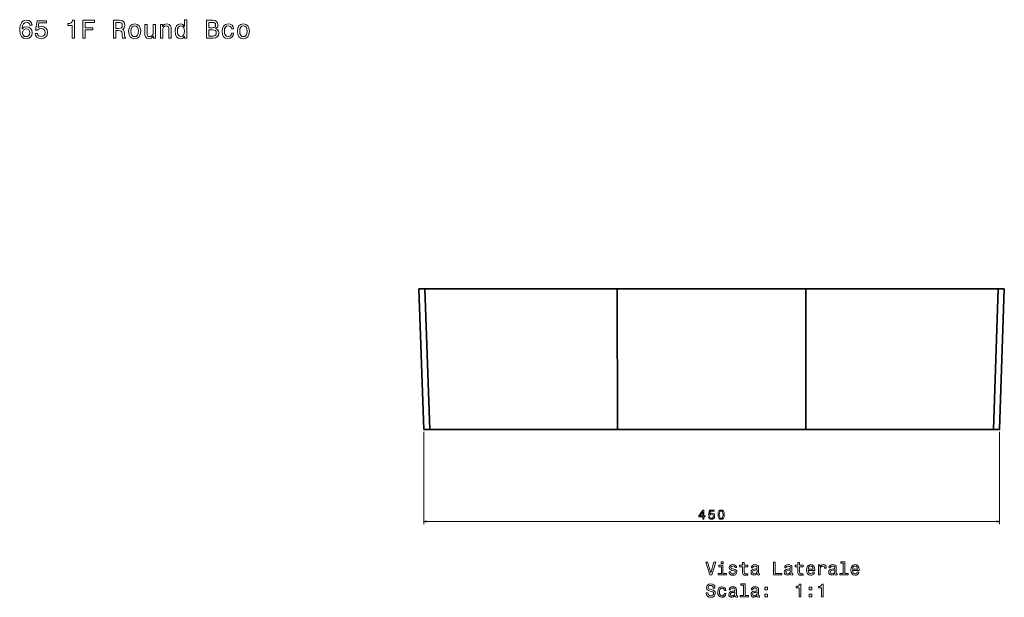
# Model space of a CAD drawing. Extents: x 266 to 1802, y 125 to 1322.
# Tile 3 of 3: x 1032 to 1802, y 870 to 1322. Entities that reach past the tile are written whole.
import ezdxf

# ---------------------------------------------------------------- set-up
doc = ezdxf.new("R2010")
doc.units = 0

msp = doc.modelspace()

# ---------------------------------------------------------------- linework, layer by layer
at = {"color": 7, "lineweight": 35, "ltscale": 0.118198}
for p, q in [((1344.29, 1111.36), (1349.02, 1111.36)), ((1349.02, 1111.36), (1344.29, 1111.36)), ((1797.24, 1111.36), (1801.97, 1111.36)), ((1797.24, 1111.36), (1801.97, 1111.36))]:
    msp.add_line(p, q, dxfattribs=at)
at = {"color": 7, "lineweight": 35}
for p, q in [((1348.13, 1001.37), (1344.29, 1111.36)), ((1344.29, 1111.36), (1348.13, 1001.37)), ((1349.02, 1111.36), (1499.33, 1111.36)), ((1349.02, 1111.36), (1352.85, 1001.37)), ((1349.02, 1111.36), (1499.33, 1111.36)), ((1349.02, 1111.36), (1352.85, 1001.37)), ((1499.33, 1111.36), (1646.93, 1111.36)), ((1499.33, 1111.36), (1499.53, 1001.37)), ((1646.93, 1111.36), (1499.33, 1111.36)), ((1499.33, 1111.36), (1499.53, 1001.37)), ((1646.93, 1111.36), (1646.73, 1001.37)), ((1646.93, 1111.36), (1646.73, 1001.37)), ((1646.93, 1111.36), (1797.24, 1111.36)), ((1646.93, 1111.36), (1797.24, 1111.36)), ((1797.24, 1111.36), (1793.41, 1001.37)), ((1797.24, 1111.36), (1793.41, 1001.37)), ((1801.97, 1111.36), (1798.13, 1001.37)), ((1798.13, 1001.37), (1801.97, 1111.36)), ((1499.53, 1001.37), (1352.85, 1001.37)), ((1352.85, 1001.37), (1499.53, 1001.37)), ((1352.85, 1001.37), (1499.53, 1001.37)), ((1499.53, 1001.37), (1352.85, 1001.37)), ((1646.73, 1001.37), (1499.53, 1001.37)), ((1646.73, 1001.37), (1499.53, 1001.37)), ((1646.73, 1001.37), (1499.53, 1001.37)), ((1646.73, 1001.37), (1499.53, 1001.37)), ((1793.41, 1001.37), (1646.73, 1001.37)), ((1793.41, 1001.37), (1646.73, 1001.37)), ((1646.73, 1001.37), (1793.41, 1001.37)), ((1646.73, 1001.37), (1793.41, 1001.37))]:
    msp.add_line(p, q, dxfattribs=at)
at = {"color": 7, "lineweight": 35, "ltscale": 0.11806}
for p, q in [((1352.85, 1001.37), (1348.13, 1001.37)), ((1352.85, 1001.37), (1348.13, 1001.37)), ((1352.85, 1001.37), (1348.13, 1001.37)), ((1352.85, 1001.37), (1348.13, 1001.37)), ((1798.13, 1001.37), (1793.41, 1001.37)), ((1798.13, 1001.37), (1793.41, 1001.37)), ((1798.13, 1001.37), (1793.41, 1001.37)), ((1798.13, 1001.37), (1793.41, 1001.37))]:
    msp.add_line(p, q, dxfattribs=at)
at = {"color": 7, "lineweight": 13}
for p, q in [((1348.13, 999.37), (1348.13, 927.19)), ((1798.13, 999.37), (1798.13, 927.19)), ((1348.13, 929.19), (1798.13, 929.19))]:
    msp.add_line(p, q, dxfattribs=at)
for points in [[(1041.93, 1317.65), (1041.55, 1319.28), (1040.66, 1320.49), (1039.29, 1321.26), (1037.51, 1321.52), (1036.32, 1321.38), (1035.3, 1320.99), (1034.39, 1320.37), (1033.62, 1319.48), (1033.02, 1318.37), (1032.57, 1317.02), (1032.29, 1315.43), (1032.21, 1313.63), (1032.53, 1310.77), (1033.52, 1308.69), (1035.11, 1307.44), (1037.29, 1307.02), (1039.25, 1307.38), (1040.74, 1308.33), (1041.71, 1309.82), (1042.05, 1311.72), (1041.71, 1313.63), (1040.78, 1315.1), (1039.35, 1316.03), (1037.57, 1316.36), (1035.66, 1315.95), (1034.23, 1314.8), (1034.53, 1317.02), (1035.17, 1318.61), (1036.16, 1319.56), (1037.53, 1319.89), (1038.54, 1319.72), (1039.31, 1319.3), (1039.81, 1318.59), (1040.08, 1317.65)], [(1044.23, 1311.07), (1044.68, 1309.42), (1045.66, 1308.12), (1047.12, 1307.32), (1048.97, 1307.02), (1051.01, 1307.38), (1052.6, 1308.37), (1053.61, 1309.94), (1054, 1311.96), (1053.65, 1313.83), (1052.68, 1315.31), (1051.17, 1316.25), (1049.21, 1316.6), (1047.7, 1316.36), (1046.53, 1315.69), (1047.1, 1319.46), (1053.23, 1319.46), (1053.23, 1321.12), (1045.74, 1321.12), (1044.64, 1313.69), (1046.25, 1313.69), (1047.42, 1314.64), (1048.91, 1314.98), (1050.2, 1314.76), (1051.19, 1314.12), (1051.82, 1313.13), (1052.04, 1311.86), (1051.82, 1310.59), (1051.17, 1309.6), (1050.18, 1308.97), (1048.91, 1308.75), (1047.84, 1308.89), (1047.02, 1309.36), (1046.41, 1310.08), (1046.11, 1311.07)], [(1073.16, 1307.42), (1075, 1307.42), (1075, 1321.52), (1073.62, 1321.52), (1073.26, 1320.29), (1072.53, 1319.46), (1071.42, 1318.98), (1069.89, 1318.82), (1069.89, 1317.38), (1073.16, 1317.38)], [(1081.53, 1307.42), (1083.41, 1307.42), (1083.41, 1313.85), (1089.3, 1313.85), (1089.3, 1315.53), (1083.41, 1315.53), (1083.41, 1319.72), (1090.65, 1319.72), (1090.65, 1321.42), (1081.53, 1321.42)], [(1105.46, 1307.42), (1107.33, 1307.42), (1107.33, 1313.33), (1109.25, 1313.33), (1110.66, 1313.27), (1111.55, 1312.99), (1112.03, 1312.32), (1112.23, 1311.13), (1112.34, 1309.31), (1112.46, 1308.12), (1112.7, 1307.42), (1114.82, 1307.42), (1114.82, 1307.8), (1114.35, 1308.37), (1114.19, 1309.42), (1114.05, 1311.68), (1113.71, 1313.35), (1113.24, 1313.87), (1112.52, 1314.26), (1113.32, 1314.76), (1113.89, 1315.47), (1114.25, 1316.36), (1114.37, 1317.42), (1114.09, 1319.12), (1113.28, 1320.39), (1111.95, 1321.16), (1110.14, 1321.42), (1105.46, 1321.42)], [(1109.61, 1319.7), (1110.84, 1319.58), (1111.71, 1319.2), (1112.25, 1318.49), (1112.44, 1317.38), (1112.23, 1316.21), (1111.69, 1315.51), (1110.76, 1315.14), (1109.49, 1315.04), (1107.33, 1315.04), (1107.33, 1319.7)], [(1117.4, 1312.83), (1117.72, 1310.36), (1118.65, 1308.55), (1120.12, 1307.42), (1122.1, 1307.04), (1124.06, 1307.42), (1125.53, 1308.53), (1126.46, 1310.34), (1126.8, 1312.83), (1126.46, 1315.29), (1125.53, 1317.12), (1124.06, 1318.23), (1122.1, 1318.63), (1120.12, 1318.23), (1118.65, 1317.1), (1117.72, 1315.29)], [(1119.21, 1312.85), (1119.4, 1314.66), (1119.96, 1315.97), (1120.87, 1316.78), (1122.1, 1317.06), (1123.31, 1316.78), (1124.22, 1315.99), (1124.78, 1314.66), (1124.98, 1312.85), (1124.78, 1311.01), (1124.22, 1309.68), (1123.31, 1308.87), (1122.1, 1308.61), (1120.87, 1308.87), (1119.96, 1309.68), (1119.4, 1311.01)], [(1138.42, 1318.25), (1136.64, 1318.25), (1136.64, 1312), (1136.44, 1310.55), (1135.86, 1309.5), (1134.95, 1308.85), (1133.76, 1308.65), (1132.81, 1308.81), (1132.21, 1309.29), (1131.86, 1310.12), (1131.78, 1311.29), (1131.78, 1318.25), (1130.01, 1318.25), (1130.01, 1311.13), (1130.07, 1309.7), (1130.45, 1308.51), (1131.62, 1307.42), (1133.5, 1307.04), (1134.51, 1307.18), (1135.37, 1307.54), (1136.12, 1308.17), (1136.72, 1309.07), (1136.72, 1307.42), (1138.42, 1307.42)], [(1142.21, 1307.42), (1143.99, 1307.42), (1143.99, 1313.67), (1144.17, 1315.1), (1144.75, 1316.15), (1145.66, 1316.8), (1146.87, 1317.04), (1147.84, 1316.84), (1148.44, 1316.29), (1148.75, 1315.39), (1148.85, 1314.18), (1148.85, 1307.42), (1150.62, 1307.42), (1150.62, 1314.54), (1150.54, 1315.97), (1150.18, 1317.16), (1148.99, 1318.25), (1147.13, 1318.63), (1146.1, 1318.49), (1145.24, 1318.11), (1144.49, 1317.46), (1143.91, 1316.6), (1143.91, 1318.25), (1142.21, 1318.25)], [(1161.01, 1309.09), (1161.01, 1307.42), (1162.79, 1307.42), (1162.79, 1321.9), (1161.03, 1321.9), (1161.03, 1316.6), (1159.68, 1318.13), (1158.85, 1318.49), (1157.91, 1318.63), (1156.19, 1318.23), (1154.86, 1317.1), (1153.99, 1315.29), (1153.69, 1312.85), (1153.99, 1310.4), (1154.86, 1308.57), (1156.19, 1307.42), (1157.91, 1307.04), (1158.85, 1307.18), (1159.7, 1307.54)], [(1158.21, 1317.04), (1159.38, 1316.76), (1160.27, 1315.97), (1160.79, 1314.66), (1160.99, 1312.85), (1160.79, 1311.01), (1160.27, 1309.7), (1159.38, 1308.89), (1158.21, 1308.63), (1157.1, 1308.89), (1156.25, 1309.7), (1155.69, 1311.03), (1155.51, 1312.85), (1155.69, 1314.64), (1156.25, 1315.95), (1157.1, 1316.76)], [(1185.34, 1314.98), (1186.75, 1316.15), (1187.12, 1316.94), (1187.24, 1317.91), (1186.98, 1319.42), (1186.19, 1320.51), (1184.92, 1321.18), (1183.14, 1321.42), (1178.16, 1321.42), (1178.16, 1307.42), (1183.42, 1307.42), (1185.3, 1307.7), (1186.69, 1308.53), (1187.56, 1309.84), (1187.86, 1311.61), (1187.68, 1312.8), (1187.2, 1313.79), (1186.41, 1314.52)], [(1182.76, 1315.61), (1180.02, 1315.61), (1180.02, 1319.74), (1182.92, 1319.74), (1184.01, 1319.62), (1184.78, 1319.26), (1185.24, 1318.63), (1185.4, 1317.71), (1185.22, 1316.78), (1184.74, 1316.13), (1183.91, 1315.73)], [(1197.69, 1314.66), (1199.44, 1314.66), (1199.08, 1316.27), (1198.21, 1317.55), (1196.86, 1318.33), (1195.1, 1318.63), (1193.17, 1318.23), (1191.7, 1317.1), (1190.77, 1315.27), (1190.45, 1312.8), (1190.75, 1310.36), (1191.66, 1308.55), (1193.09, 1307.42), (1195.04, 1307.04), (1196.78, 1307.34), (1198.13, 1308.19), (1199.06, 1309.52), (1199.46, 1311.29), (1197.77, 1311.29), (1197.47, 1310.16), (1196.9, 1309.31), (1196.09, 1308.79), (1195.1, 1308.63), (1193.87, 1308.89), (1192.99, 1309.7), (1192.44, 1311.01), (1192.26, 1312.87), (1192.44, 1314.68), (1193.01, 1315.99), (1193.91, 1316.8), (1195.1, 1317.08), (1196.15, 1316.9), (1196.94, 1316.44), (1197.47, 1315.67)], [(1202.41, 1312.82), (1202.73, 1310.36), (1203.66, 1308.55), (1205.13, 1307.42), (1207.11, 1307.04), (1209.06, 1307.42), (1210.54, 1308.53), (1211.47, 1310.34), (1211.81, 1312.82), (1211.47, 1315.29), (1210.54, 1317.12), (1209.06, 1318.23), (1207.11, 1318.63), (1205.13, 1318.23), (1203.66, 1317.1), (1202.73, 1315.29)], [(1204.22, 1312.85), (1204.4, 1314.66), (1204.97, 1315.97), (1205.88, 1316.78), (1207.11, 1317.06), (1208.32, 1316.78), (1209.23, 1315.99), (1209.79, 1314.66), (1209.99, 1312.85), (1209.79, 1311.01), (1209.23, 1309.68), (1208.32, 1308.87), (1207.11, 1308.61), (1205.88, 1308.87), (1204.97, 1309.68), (1204.4, 1311.01)], [(1040.1, 1311.7), (1039.87, 1310.42), (1039.31, 1309.46), (1038.4, 1308.81), (1037.27, 1308.61), (1036.08, 1308.81), (1035.17, 1309.44), (1034.59, 1310.4), (1034.41, 1311.68), (1034.61, 1312.93), (1035.17, 1313.87), (1036.1, 1314.48), (1037.35, 1314.7), (1038.44, 1314.48), (1039.31, 1313.89), (1039.87, 1312.95)], [(1183.2, 1309.09), (1180.02, 1309.09), (1180.02, 1313.91), (1183.02, 1313.91), (1184.29, 1313.77), (1185.2, 1313.35), (1185.74, 1312.62), (1185.93, 1311.57), (1185.74, 1310.46), (1185.24, 1309.7), (1184.39, 1309.23)], [(1566.21, 931.19), (1567.12, 931.19), (1567.12, 932.93), (1568.12, 932.93), (1568.12, 933.74), (1567.12, 933.74), (1567.12, 938.04), (1566.2, 938.04), (1563.14, 933.82), (1563.14, 932.93), (1566.21, 932.93)], [(1563.98, 933.74), (1566.21, 936.87), (1566.21, 933.74)], [(1570.63, 933.02), (1570.85, 932.19), (1571.34, 931.55), (1572.07, 931.14), (1573, 930.99), (1574.02, 931.17), (1574.81, 931.67), (1575.32, 932.46), (1575.51, 933.46), (1575.34, 934.4), (1574.85, 935.14), (1574.1, 935.61), (1573.12, 935.78), (1572.36, 935.66), (1571.78, 935.33), (1572.06, 937.22), (1575.13, 937.22), (1575.13, 938.04), (1571.38, 938.04), (1570.83, 934.33), (1571.64, 934.33), (1572.22, 934.81), (1572.97, 934.98), (1573.61, 934.87), (1574.11, 934.54), (1574.42, 934.05), (1574.53, 933.41), (1574.42, 932.78), (1574.1, 932.28), (1573.6, 931.97), (1572.97, 931.86), (1572.43, 931.93), (1572.02, 932.16), (1571.72, 932.53), (1571.57, 933.02)], [(1578.17, 934.61), (1578.32, 933.03), (1578.8, 931.9), (1579.55, 931.21), (1580.6, 930.99), (1581.64, 931.21), (1582.4, 931.9), (1582.86, 933.03), (1583.02, 934.61), (1582.86, 936.19), (1582.67, 936.81), (1582.4, 937.33), (1581.64, 938.01), (1580.6, 938.24), (1579.55, 938.01), (1578.8, 937.32), (1578.32, 936.19)], [(1579.14, 934.61), (1579.22, 935.83), (1579.47, 936.71), (1579.93, 937.23), (1580.6, 937.41), (1581.27, 937.23), (1581.72, 936.71), (1581.97, 935.83), (1582.05, 934.61), (1581.97, 933.38), (1581.72, 932.51), (1581.27, 931.99), (1580.6, 931.82), (1579.93, 931.99), (1579.47, 932.51), (1579.22, 933.38)], [(1574.97, 897.5), (1572.47, 888.99), (1569.89, 897.5), (1568.52, 897.5), (1571.75, 887.49), (1573.19, 887.49), (1576.34, 897.5)], [(1582.03, 888.56), (1582.03, 894.97), (1578.78, 894.97), (1578.78, 893.89), (1580.77, 893.89), (1580.77, 888.56), (1578.17, 888.56), (1578.17, 887.49), (1584.66, 887.49), (1584.66, 888.56)], [(1582.08, 897.83), (1580.74, 897.83), (1580.74, 896.39), (1582.08, 896.39)], [(1590.62, 892), (1589.4, 892.29), (1588.49, 892.62), (1588.19, 893.3), (1588.27, 893.77), (1588.58, 894.12), (1589.07, 894.33), (1589.77, 894.42), (1590.45, 894.33), (1590.98, 894.07), (1591.33, 893.68), (1591.47, 893.17), (1592.71, 893.17), (1592.71, 893.2), (1592.5, 894.13), (1591.9, 894.87), (1590.98, 895.33), (1589.77, 895.5), (1588.55, 895.33), (1587.65, 894.85), (1587.09, 894.15), (1586.92, 893.25), (1587.05, 892.39), (1587.45, 891.78), (1588.11, 891.35), (1589.08, 891.05), (1590.49, 890.7), (1591.36, 890.34), (1591.59, 890.05), (1591.67, 889.62), (1591.54, 889.09), (1591.2, 888.68), (1590.64, 888.43), (1589.89, 888.34), (1589.09, 888.43), (1588.52, 888.73), (1588.13, 889.22), (1587.97, 889.9), (1586.75, 889.9), (1586.95, 888.74), (1587.54, 887.91), (1588.47, 887.4), (1589.77, 887.22), (1591.13, 887.4), (1592.12, 887.91), (1592.73, 888.71), (1592.94, 889.77), (1592.78, 890.67), (1592.34, 891.29), (1591.6, 891.7)], [(1597.21, 893.89), (1597.21, 890.01), (1597.29, 888.76), (1597.7, 887.89), (1598.5, 887.39), (1599.87, 887.22), (1601.37, 887.29), (1601.37, 888.38), (1600.28, 888.3), (1599.28, 888.41), (1598.75, 888.77), (1598.52, 889.38), (1598.47, 890.23), (1598.47, 893.89), (1601.37, 893.89), (1601.37, 894.97), (1598.47, 894.97), (1598.47, 897.23), (1597.21, 897.23), (1597.21, 894.97), (1595.02, 894.97), (1595.02, 893.89)], [(1608.78, 888.5), (1608.78, 888.45), (1608.85, 887.96), (1609.07, 887.62), (1609.97, 887.34), (1610.68, 887.46), (1610.68, 888.44), (1610.38, 888.4), (1609.97, 888.58), (1609.9, 889.16), (1609.9, 893.17), (1609.73, 894.19), (1609.22, 894.91), (1608.35, 895.34), (1607.11, 895.5), (1605.9, 895.33), (1605, 894.84), (1604.44, 894.07), (1604.25, 893.07), (1604.25, 892.98), (1605.39, 892.98), (1605.49, 893.58), (1605.81, 894.02), (1606.33, 894.28), (1607.06, 894.38), (1607.77, 894.3), (1608.27, 894.09), (1608.58, 893.71), (1608.68, 893.2), (1608.62, 892.59), (1608.39, 892.29), (1607.81, 892.14), (1606.73, 892.03), (1605.49, 891.77), (1604.61, 891.31), (1604.09, 890.59), (1603.94, 889.52), (1604.08, 888.57), (1604.53, 887.86), (1605.25, 887.42), (1606.24, 887.26), (1607.58, 887.56)], [(1621.59, 887.49), (1628.01, 887.49), (1628.01, 888.7), (1622.91, 888.7), (1622.91, 897.49), (1621.59, 897.49)], [(1634.8, 888.5), (1634.8, 888.45), (1634.87, 887.96), (1635.09, 887.62), (1636, 887.34), (1636.7, 887.46), (1636.7, 888.44), (1636.4, 888.4), (1636, 888.58), (1635.92, 889.16), (1635.92, 893.17), (1635.75, 894.19), (1635.25, 894.91), (1634.37, 895.34), (1633.13, 895.5), (1631.92, 895.33), (1631.03, 894.84), (1630.46, 894.07), (1630.28, 893.07), (1630.28, 892.98), (1631.41, 892.98), (1631.52, 893.58), (1631.83, 894.02), (1632.35, 894.28), (1633.09, 894.38), (1633.79, 894.3), (1634.3, 894.09), (1634.6, 893.71), (1634.7, 893.2), (1634.64, 892.59), (1634.41, 892.29), (1633.84, 892.14), (1632.75, 892.03), (1631.52, 891.77), (1630.64, 891.31), (1630.12, 890.59), (1629.96, 889.52), (1630.1, 888.57), (1630.55, 887.86), (1631.27, 887.42), (1632.26, 887.26), (1633.6, 887.56)], [(1640.58, 893.89), (1640.58, 890.01), (1640.67, 888.76), (1641.07, 887.89), (1641.88, 887.39), (1643.24, 887.22), (1644.74, 887.29), (1644.74, 888.38), (1643.65, 888.3), (1642.65, 888.41), (1642.12, 888.77), (1641.89, 889.38), (1641.85, 890.23), (1641.85, 893.89), (1644.74, 893.89), (1644.74, 894.97), (1641.85, 894.97), (1641.85, 897.23), (1640.58, 897.23), (1640.58, 894.97), (1638.39, 894.97), (1638.39, 893.89)], [(1648.66, 890.99), (1653.73, 890.99), (1653.75, 891.58), (1653.52, 893.24), (1652.88, 894.48), (1651.88, 895.23), (1650.54, 895.5), (1649.22, 895.21), (1648.22, 894.41), (1647.57, 893.09), (1647.34, 891.37), (1647.55, 889.59), (1648.2, 888.3), (1649.2, 887.49), (1650.49, 887.22), (1651.62, 887.4), (1652.54, 887.89), (1653.22, 888.67), (1653.6, 889.71), (1652.35, 889.71), (1652.09, 889.13), (1651.72, 888.7), (1650.65, 888.35), (1649.83, 888.51), (1649.21, 889.02), (1648.81, 889.84), (1648.66, 890.95)], [(1648.66, 892.06), (1648.82, 893.05), (1649.21, 893.79), (1649.8, 894.23), (1650.58, 894.39), (1651.34, 894.23), (1651.93, 893.79), (1652.29, 893.05), (1652.42, 892.06)], [(1656.7, 887.49), (1657.97, 887.49), (1657.97, 891.91), (1658.1, 892.98), (1658.49, 893.74), (1659.12, 894.2), (1659.97, 894.36), (1660.61, 894.26), (1661.08, 893.97), (1661.37, 893.48), (1661.47, 892.82), (1662.75, 892.82), (1662.58, 893.99), (1662.11, 894.82), (1661.31, 895.33), (1660.23, 895.5), (1659.5, 895.39), (1658.86, 895.1), (1658.3, 894.61), (1657.86, 893.94), (1657.86, 895.23), (1656.7, 895.23)], [(1669.5, 888.5), (1669.5, 888.45), (1669.57, 887.96), (1669.79, 887.62), (1670.69, 887.34), (1671.4, 887.46), (1671.4, 888.44), (1671.1, 888.4), (1670.69, 888.58), (1670.62, 889.16), (1670.62, 893.17), (1670.45, 894.19), (1669.94, 894.91), (1669.07, 895.34), (1667.83, 895.5), (1666.62, 895.33), (1665.72, 894.84), (1665.16, 894.07), (1664.97, 893.07), (1664.97, 892.98), (1666.11, 892.98), (1666.21, 893.58), (1666.53, 894.02), (1667.05, 894.28), (1667.78, 894.38), (1668.49, 894.3), (1668.99, 894.09), (1669.3, 893.71), (1669.4, 893.2), (1669.34, 892.59), (1669.11, 892.29), (1668.53, 892.14), (1667.45, 892.03), (1666.21, 891.77), (1665.33, 891.31), (1664.82, 890.59), (1664.66, 889.52), (1664.8, 888.57), (1665.25, 887.86), (1665.97, 887.42), (1666.96, 887.26), (1668.3, 887.56)], [(1676.1, 896.77), (1676.1, 888.56), (1673.49, 888.56), (1673.49, 887.49), (1679.96, 887.49), (1679.96, 888.56), (1677.37, 888.56), (1677.37, 897.83), (1674.11, 897.83), (1674.11, 896.77)], [(1683.36, 890.99), (1688.43, 890.99), (1688.45, 891.58), (1688.22, 893.24), (1687.58, 894.48), (1686.57, 895.23), (1685.23, 895.5), (1683.92, 895.21), (1682.91, 894.41), (1682.26, 893.09), (1682.03, 891.37), (1682.25, 889.59), (1682.9, 888.3), (1683.89, 887.49), (1685.19, 887.22), (1686.31, 887.4), (1687.24, 887.89), (1687.91, 888.67), (1688.3, 889.71), (1687.05, 889.71), (1686.79, 889.13), (1686.41, 888.7), (1685.35, 888.35), (1684.53, 888.51), (1683.91, 889.02), (1683.5, 889.84), (1683.36, 890.95)], [(1683.36, 892.06), (1683.52, 893.05), (1683.91, 893.79), (1684.5, 894.23), (1685.28, 894.39), (1686.04, 894.23), (1686.63, 893.79), (1686.99, 893.05), (1687.12, 892.06)], [(1608.63, 890.2), (1608.46, 889.45), (1608, 888.87), (1607.31, 888.5), (1606.46, 888.37), (1605.91, 888.44), (1605.52, 888.67), (1605.28, 889.07), (1605.2, 889.64), (1605.26, 890.14), (1605.49, 890.5), (1606.41, 890.9), (1607.58, 891.08), (1608.63, 891.42)], [(1634.66, 890.2), (1634.48, 889.45), (1634.02, 888.87), (1633.33, 888.5), (1632.48, 888.37), (1631.93, 888.44), (1631.54, 888.67), (1631.3, 889.07), (1631.23, 889.64), (1631.28, 890.14), (1631.52, 890.5), (1632.44, 890.9), (1633.6, 891.08), (1634.66, 891.42)], [(1669.35, 890.2), (1669.18, 889.45), (1668.72, 888.87), (1668.03, 888.5), (1667.18, 888.37), (1666.63, 888.44), (1666.24, 888.67), (1666, 889.07), (1665.92, 889.64), (1665.98, 890.14), (1666.21, 890.5), (1667.13, 890.9), (1668.3, 891.08), (1669.35, 891.42)], [(1570.19, 873.51), (1568.88, 873.51), (1569.17, 871.98), (1569.89, 870.86), (1571, 870.18), (1572.5, 869.94), (1573.98, 870.17), (1575.09, 870.8), (1575.79, 871.8), (1576.05, 873.11), (1575.84, 874.29), (1575.23, 875.05), (1574.25, 875.56), (1572.94, 875.93), (1571.82, 876.21), (1571.08, 876.52), (1570.67, 876.98), (1570.54, 877.71), (1570.67, 878.35), (1571.04, 878.84), (1571.62, 879.17), (1572.41, 879.29), (1573.22, 879.15), (1573.85, 878.76), (1574.27, 878.11), (1574.47, 877.23), (1575.78, 877.23), (1575.78, 877.26), (1575.55, 878.61), (1574.87, 879.62), (1573.81, 880.26), (1572.37, 880.47), (1571.07, 880.26), (1570.06, 879.65), (1569.41, 878.71), (1569.18, 877.5), (1569.37, 876.42), (1569.92, 875.69), (1570.78, 875.2), (1571.96, 874.82), (1573.13, 874.49), (1574.01, 874.17), (1574.54, 873.71), (1574.73, 872.96), (1574.56, 872.2), (1574.11, 871.62), (1573.43, 871.26), (1572.55, 871.15), (1571.57, 871.31), (1570.82, 871.77), (1570.35, 872.52)], [(1583.09, 875.39), (1584.34, 875.39), (1584.08, 876.54), (1583.46, 877.45), (1582.5, 878.01), (1581.24, 878.22), (1579.86, 877.94), (1578.81, 877.13), (1578.14, 875.82), (1577.91, 874.06), (1578.13, 872.32), (1578.78, 871.02), (1579.8, 870.21), (1581.2, 869.94), (1582.44, 870.15), (1583.4, 870.76), (1584.07, 871.71), (1584.35, 872.98), (1583.14, 872.98), (1582.93, 872.17), (1582.52, 871.57), (1581.95, 871.19), (1581.24, 871.08), (1580.36, 871.26), (1579.73, 871.84), (1579.34, 872.78), (1579.21, 874.1), (1579.34, 875.4), (1579.74, 876.34), (1580.39, 876.91), (1581.24, 877.11), (1581.99, 876.98), (1582.55, 876.65), (1582.93, 876.11)], [(1591.43, 871.22), (1591.43, 871.18), (1591.5, 870.69), (1591.72, 870.34), (1592.62, 870.07), (1593.33, 870.18), (1593.33, 871.16), (1593.03, 871.12), (1592.62, 871.31), (1592.55, 871.88), (1592.55, 875.89), (1592.38, 876.91), (1591.88, 877.63), (1591, 878.07), (1589.76, 878.22), (1588.55, 878.05), (1587.65, 877.56), (1587.09, 876.8), (1586.9, 875.79), (1586.9, 875.7), (1588.04, 875.7), (1588.14, 876.31), (1588.46, 876.74), (1588.98, 877), (1589.71, 877.1), (1590.42, 877.03), (1590.92, 876.81), (1591.23, 876.44), (1591.33, 875.92), (1591.27, 875.31), (1591.04, 875.01), (1590.46, 874.87), (1589.38, 874.75), (1588.14, 874.49), (1587.26, 874.03), (1586.75, 873.31), (1586.59, 872.24), (1586.73, 871.29), (1587.18, 870.59), (1587.9, 870.14), (1588.89, 869.98), (1590.23, 870.28)], [(1598.03, 879.49), (1598.03, 871.28), (1595.42, 871.28), (1595.42, 870.21), (1601.89, 870.21), (1601.89, 871.28), (1599.3, 871.28), (1599.3, 880.56), (1596.04, 880.56), (1596.04, 879.49)], [(1608.78, 871.22), (1608.78, 871.18), (1608.85, 870.69), (1609.07, 870.34), (1609.97, 870.07), (1610.68, 870.18), (1610.68, 871.16), (1610.38, 871.12), (1609.97, 871.31), (1609.9, 871.88), (1609.9, 875.89), (1609.73, 876.91), (1609.22, 877.63), (1608.35, 878.07), (1607.11, 878.22), (1605.9, 878.05), (1605, 877.56), (1604.44, 876.8), (1604.25, 875.79), (1604.25, 875.7), (1605.39, 875.7), (1605.49, 876.31), (1605.81, 876.74), (1606.33, 877), (1607.06, 877.1), (1607.77, 877.03), (1608.27, 876.81), (1608.58, 876.44), (1608.68, 875.92), (1608.62, 875.31), (1608.39, 875.01), (1607.81, 874.87), (1606.73, 874.75), (1605.49, 874.49), (1604.61, 874.03), (1604.09, 873.31), (1603.94, 872.24), (1604.08, 871.29), (1604.53, 870.59), (1605.25, 870.14), (1606.24, 869.98), (1607.58, 870.28)], [(1614.84, 875.8), (1616.83, 875.8), (1616.83, 877.95), (1614.84, 877.95)], [(1641.6, 870.21), (1642.91, 870.21), (1642.91, 880.28), (1641.93, 880.28), (1641.67, 879.41), (1641.16, 878.81), (1640.36, 878.47), (1639.27, 878.35), (1639.27, 877.33), (1641.6, 877.33)], [(1649.54, 875.8), (1651.53, 875.8), (1651.53, 877.95), (1649.54, 877.95)], [(1658.95, 870.21), (1660.26, 870.21), (1660.26, 880.28), (1659.28, 880.28), (1659.02, 879.41), (1658.5, 878.81), (1657.71, 878.47), (1656.62, 878.35), (1656.62, 877.33), (1658.95, 877.33)], [(1591.28, 872.92), (1591.11, 872.17), (1590.65, 871.6), (1589.96, 871.22), (1589.11, 871.09), (1588.56, 871.16), (1588.17, 871.39), (1587.93, 871.8), (1587.86, 872.36), (1587.91, 872.86), (1588.14, 873.22), (1589.07, 873.63), (1590.23, 873.8), (1591.28, 874.15)], [(1608.63, 872.92), (1608.46, 872.17), (1608, 871.6), (1607.31, 871.22), (1606.46, 871.09), (1605.91, 871.16), (1605.52, 871.39), (1605.28, 871.8), (1605.2, 872.36), (1605.26, 872.86), (1605.49, 873.22), (1606.41, 873.63), (1607.58, 873.8), (1608.63, 874.15)], [(1614.84, 870.21), (1616.83, 870.21), (1616.83, 872.36), (1614.84, 872.36)], [(1649.54, 870.21), (1651.53, 870.21), (1651.53, 872.36), (1649.54, 872.36)]]:
    msp.add_lwpolyline(points, close=True, dxfattribs=at)
for points in [[(1350.06, 929.71), (1348.13, 929.19), (1350.06, 928.68)], [(1796.2, 928.68), (1798.13, 929.19), (1796.2, 929.71)]]:
    msp.add_lwpolyline(points, dxfattribs=at)
at = {"color": 7, "lineweight": 35}
msp.add_arc((1348.23, 1027.3), 25.94, 269.77253, 270.93879, dxfattribs=at)

doc.saveas('drawing.dxf')
